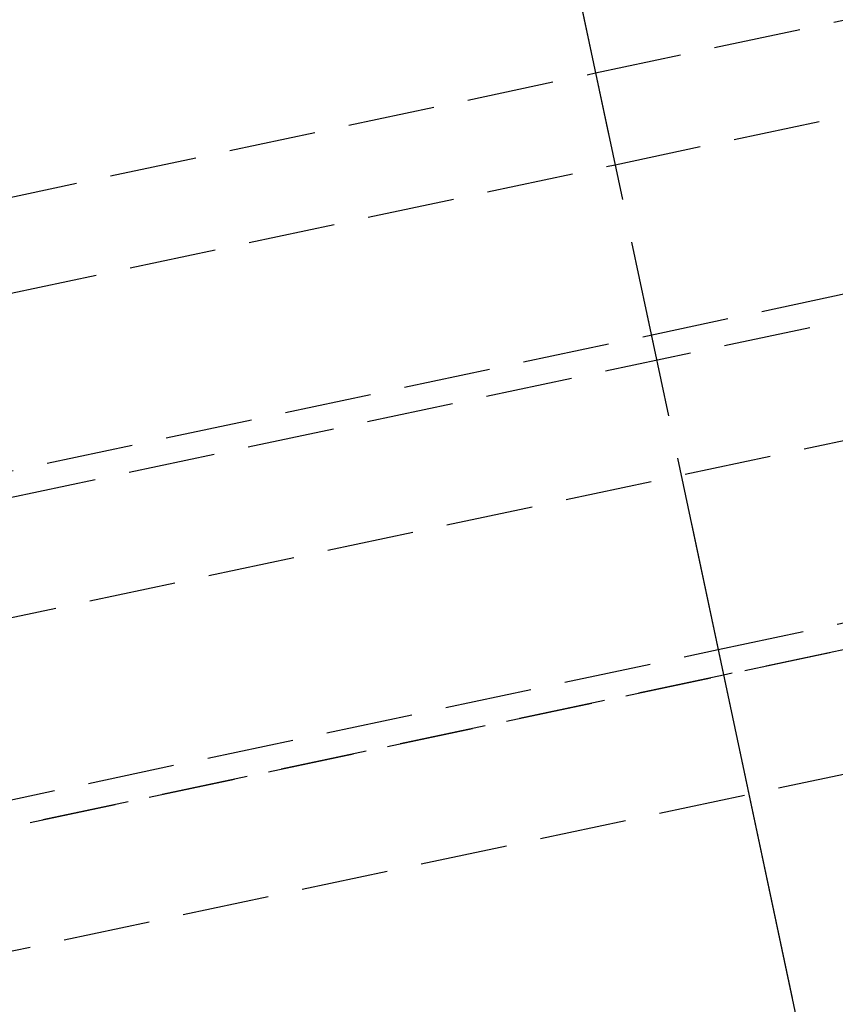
# Model space of a CAD drawing. Header units: millimetres. Extents: x -50096 to 615650, y 194565 to 243945.
# Tile 149 of 256: x 240096 to 240143, y 221272 to 221329. Entities that reach past the tile are written whole.
import ezdxf

# ---------------------------------------------------------------- set-up
doc = ezdxf.new("R2010")
doc.units = ezdxf.units.MM
doc.linetypes.add('ГТО-1 Пунктир', pattern=[7, 5, -2])
doc.linetypes.add('осевая', pattern=[50.8, 31.75, -6.35, 6.35, -6.35])
for name, color, linetype, lineweight in [('ГТО-2_Размеры_035', 2, 'Continuous', 35), ('ОГОС_Пунктир_025', 151, 'ГТО-1 Пунктир', 25), ('ОГСО_Оси_025', 7, 'осевая', 25)]:
    doc.layers.add(name, color=color, linetype=linetype, lineweight=lineweight)

# ---------------------------------------------------------------- blocks, each defined once
blk = doc.blocks.new('ОГСО_Затвор_План')
at = {"layer": 'ОГОС_Пунктир_025'}
for p, q in [((-1023.67, -152.101), (-904.17, -152.101)), ((-904.17, -152.101), (-784.671, -152.101)), ((-1023.67, -157.499), (-904.17, -157.499)), ((-904.17, -157.499), (-784.671, -157.499)), ((-1072.67, -167.499), (-735.671, -167.499)), ((-1072.67, -167.499), (-735.671, -167.499)), ((-734.171, -168.999), (-1074.17, -168.999)), ((-734.171, -168.999), (-1074.17, -168.999)), ((-1074.17, -185.999), (-904.17, -185.999)), ((-1074.17, -185.999), (-904.17, -185.999)), ((-904.17, -185.999), (-734.171, -185.999)), ((-904.17, -185.999), (-734.171, -185.999)), ((-904.17, -187.499), (-1072.67, -187.499)), ((-904.17, -187.499), (-1072.67, -187.499)), ((-1014.92, -187.5), (-793.42, -187.5)), ((-735.671, -187.499), (-904.17, -187.499)), ((-735.671, -187.499), (-904.17, -187.499)), ((-1007.42, -194.5), (-800.92, -194.5))]:
    blk.add_line(p, q, dxfattribs=at)
blk.add_lwpolyline([(-877.928, -175.75), (-1127.151, -175.809, -0.414283), (-1137.153, -165.809), (-1137.153, -138.25, -0.414214), (-1127.153, -128.25), (-877.928, -128.25)], format="xyb", dxfattribs=at)
at = {"layer": 'ОГСО_Оси_025'}
for p, q in [((-904.17, 684.999), (-904.17, -995.001)), ((-904.17, 231.655), (-904.17, -211.166))]:
    blk.add_line(p, q, dxfattribs=at)
blk = doc.blocks.new('A$C1AA538EC')
at = {"layer": 'ГТО-2_Размеры_035', "rotation": 11.99999999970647}
blk.add_blockref('ОГСО_Затвор_План', (6013.364, -11100.071), dxfattribs=at)

msp = doc.modelspace()

# ---------------------------------------------------------------- block references
at = {"layer": 'ГТО-2_Размеры_035'}
msp.add_blockref('A$C1AA538EC', (234968.45, 232762.782), dxfattribs=at)

doc.saveas('drawing.dxf')
